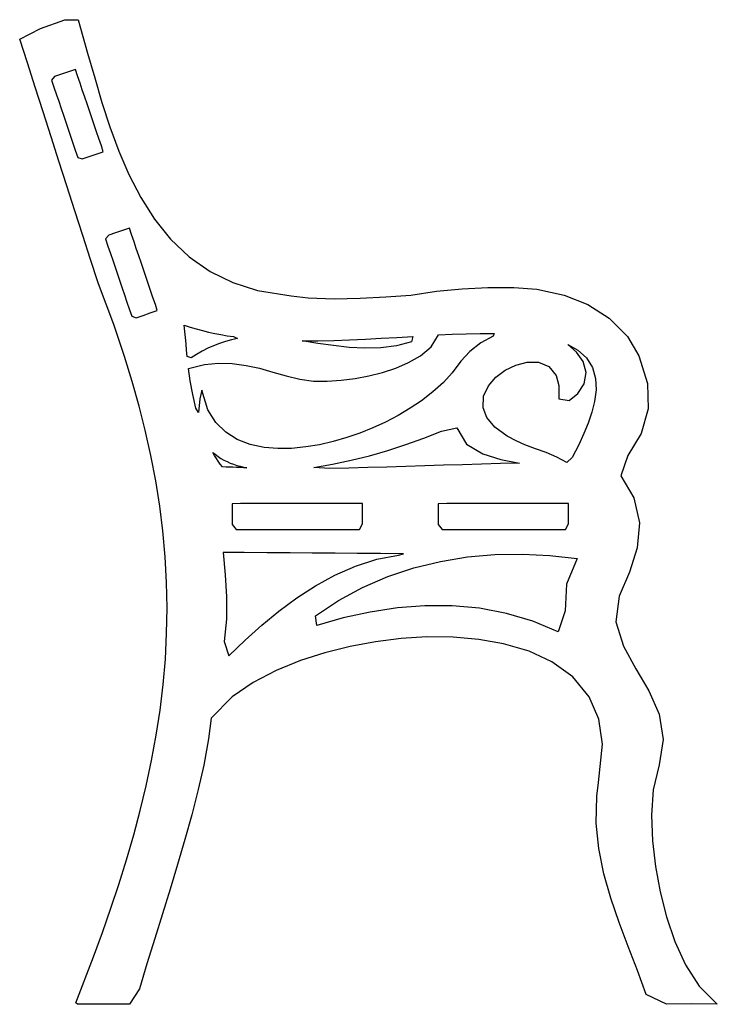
# Model space of a CAD drawing. Header units: metres. Extents: x -78 to 49, y -38 to 42.
# Tile 5 of 5: x 9 to 49, y -30 to 26. Entities that reach past the tile are written whole.
import ezdxf

# ---------------------------------------------------------------- set-up
doc = ezdxf.new("R2010")
doc.units = ezdxf.units.M

msp = doc.modelspace()

# ---------------------------------------------------------------- linework, layer by layer
at = {"layer": 'LAYER_1'}
for points in [[(49.38536, -30.27424, 0), (47.900555, -30.245584, 0), (46.454318, -30.276767, 0), (45.298142, -29.715462, 0), (44.789896, -28.332009, 0), (44.260081, -26.956564, 0), (43.738087, -25.57612, 0), (43.25745, -24.180781, 0), (42.854104, -22.762518, 0), (42.564518, -21.318612, 0), (42.421027, -19.855018, 0), (42.451937, -18.295547, 0), (42.54021, -17.52244, 0), (42.788041, -15.316121, 0), (42.570956, -13.870399, 0), (42.006224, -12.583472, 0), (41.063707, -11.449357, 0), (39.86134, -10.579035, 0), (38.553287, -9.972164, 0), (37.083768, -9.537288, 0), (35.655605, -9.285845, 0), (34.178473, -9.160481, 0), (32.665487, -9.14918, 0), (31.194543, -9.238252, 0), (29.723221, -9.419638, 0), (28.256135, -9.691577, 0), (26.796665, -10.057058, 0), (25.405991, -10.504359, 0), (24.007388, -11.072984, 0), (22.677393, -11.763173, 0), (21.467623, -12.590203, 0), (20.2635, -13.821083, 0), (20.108304, -14.99998, 0), (19.838155, -16.517065, 0), (19.518686, -17.915818, 0), (19.140769, -19.379055, 0), (18.745471, -20.797284, 0), (18.325102, -22.231584, 0), (17.893982, -23.653005, 0), (17.45253, -25.077119, 0), (17.011542, -26.486371, 0), (16.559969, -27.942357, 0), (16.140689, -29.379689, 0), (15.558288, -30.274721, 0), (14.060225, -30.274658, 0), (12.561957, -30.274595, 0), (12.4842, -30.184194, 0), (13.494544, -27.553709, 0), (14.008565, -26.144807, 0), (14.493998, -24.754346, 0), (14.949793, -23.380317, 0), (15.392194, -21.96348, 0), (15.806799, -20.535907, 0), (16.18442, -19.119809, 0), (16.526024, -17.70305, 0), (16.836511, -16.248233, 0), (17.102953, -14.797938, 0), (17.323944, -13.349484, 0), (17.499327, -11.888138, 0), (17.625859, -10.419909, 0), (17.701646, -8.945287, 0), (17.725264, -7.475923, 0), (17.697001, -6.014085, 0), (17.616135, -4.538285, 0), (17.481313, -3.045935, 0), (17.303072, -1.617937, 0), (17.074309, -0.170817, 0), (16.793864, 1.297758, 0), (16.471362, 2.744886, 0), (16.119429, 4.136707, 0), (15.72116, 5.551923, 0), (15.27567, 6.992222, 0), (14.653927, 8.822386, 0), (13.77572, 11.157333, 0), (13.739105, 11.271138, 0), (13.323242, 12.563683, 0), (12.876824, 13.951198, 0), (12.42284, 15.36223, 0), (11.958008, 16.806976, 0), (11.505381, 18.21379, 0), (11.051858, 19.623388, 0), (10.587929, 21.065329, 0), (10.134073, 22.475962, 0), (9.685342, 23.870667, 0), (9.244682, 25.240284, 0), (10.443393, 25.846322, 0), (11.84927, 26.340926, 0), (12.604485, 26.357215, 0), (13.155126, 24.436858, 0), (13.559083, 23.011329, 0), (13.980597, 21.593512, 0), (14.438054, 20.187739, 0), (14.951179, 18.797134, 0), (15.533002, 17.446893, 0), (16.215374, 16.126991, 0), (17.003993, 14.888006, 0), (17.931377, 13.736184, 0), (18.993628, 12.72518, 0), (20.200342, 11.877989, 0), (21.505598, 11.235162, 0), (22.918922, 10.785052, 0), (24.86237, 10.473066, 0), (25.848509, 10.350211, 0), (27.343835, 10.30677, 0), (28.82848, 10.338575, 0), (30.318038, 10.414601, 0), (31.74957, 10.520821, 0), (33.220592, 10.744798, 0), (34.69553, 10.875455, 0), (36.183816, 10.943776, 0), (37.673264, 10.961569, 0), (38.994945, 10.866667, 0), (40.579822, 10.519818, 0), (41.943474, 9.973651, 0), (43.169207, 9.189527, 0), (44.219249, 8.127757, 0), (44.86323, 7.031308, 0), (45.374483, 5.434846, 0), (45.397666, 3.973242, 0), (44.999099, 2.560852, 0), (44.240105, 1.290711, 0), (43.839405, 0.114191, 0), (44.584834, -1.149434, 0), (44.917059, -2.581089, 0), (44.770977, -4.017515, 0), (44.339639, -5.4283, 0), (43.736373, -6.804731, 0), (43.551898, -8.276658, 0), (43.988348, -9.680595, 0), (44.701768, -10.971999, 0), (45.452979, -12.244753, 0), (46.038523, -13.596015, 0), (46.262319, -15.048228, 0), (46.048654, -16.49426, 0), (45.694835, -17.937162, 0), (45.605709, -19.399551, 0), (45.664464, -20.873428, 0), (45.834547, -22.352928, 0), (46.102521, -23.81451, 0), (46.467738, -25.248061, 0), (46.946601, -26.658208, 0), (47.557903, -28.004386, 0), (48.342612, -29.240257, 0), (49.38536, -30.27424, 0)], [(12.44911, 23.49406, 0), (12.058411, 23.36102, 0), (11.655744, 23.223905, 0), (11.255909, 23.087755, 0), (11.072871, 22.882337, 0), (11.213302, 22.469919, 0), (11.35866, 22.043031, 0), (11.48771, 21.664036, 0), (11.627508, 21.253475, 0), (11.762454, 20.857165, 0), (11.89804, 20.458976, 0), (12.036248, 20.053088, 0), (12.171622, 19.655519, 0), (12.309349, 19.251042, 0), (12.44382, 18.856128, 0), (12.586193, 18.438006, 0), (12.842017, 18.345936, 0), (13.245778, 18.483381, 0), (13.647001, 18.619962, 0), (14.047191, 18.756191, 0), (13.945858, 19.098266, 0), (13.803389, 19.516683, 0), (13.66879, 19.911986, 0), (13.530371, 20.318509, 0), (13.395534, 20.714509, 0), (13.257575, 21.119681, 0), (13.121253, 21.520045, 0), (12.988374, 21.910298, 0), (12.846484, 22.327014, 0), (12.718417, 22.703133, 0), (12.57298, 23.130268, 0), (12.44911, 23.49406, 0)], [(15.55851, 14.36191, 0), (15.167811, 14.22887, 0), (14.765144, 14.091755, 0), (14.365309, 13.955605, 0), (14.182268, 13.750186, 0), (14.322691, 13.337766, 0), (14.468041, 12.910875, 0), (14.597084, 12.531878, 0), (14.736875, 12.121314, 0), (14.871813, 11.725002, 0), (15.007392, 11.32681, 0), (15.145591, 10.92092, 0), (15.280958, 10.523349, 0), (15.418678, 10.118867, 0), (15.55314, 9.723955, 0), (15.695505, 9.305832, 0), (15.951344, 9.213805, 0), (16.3551, 9.351266, 0), (16.756318, 9.487864, 0), (17.156535, 9.624121, 0), (17.055286, 9.966125, 0), (16.912812, 10.384548, 0), (16.778214, 10.779841, 0), (16.63979, 11.186368, 0), (16.504952, 11.582365, 0), (16.366991, 11.987536, 0), (16.230666, 12.387899, 0), (16.097783, 12.778153, 0), (15.955891, 13.194866, 0), (15.827822, 13.570987, 0), (15.682382, 13.998119, 0), (15.55851, 14.36191, 0)], [(18.71651, 8.79131, 0), (19.060159, 8.674905, 0), (19.407387, 8.569362, 0), (19.757677, 8.473953, 0), (20.110588, 8.387985, 0), (20.465744, 8.310809, 0), (20.822819, 8.241816, 0), (21.180508, 8.180606, 0), (21.539359, 8.126478, 0), (21.786826, 8.025083, 0), (21.431154, 7.946454, 0), (21.08003, 7.849321, 0), (20.736073, 7.734962, 0), (20.399263, 7.603937, 0), (20.065618, 7.454649, 0), (19.740689, 7.289269, 0), (19.425154, 7.107781, 0), (19.120077, 6.909527, 0), (18.88615, 6.983247, 0), (18.849393, 7.344616, 0), (18.814791, 7.706153, 0), (18.7816, 8.067889, 0), (18.749087, 8.429673, 0), (18.71651, 8.79131, 0)], [(33.33661, 8.22356, 0), (34.13683, 8.262375, 0), (34.936674, 8.292913, 0), (35.736163, 8.311837, 0), (36.53658, 8.314951, 0), (36.488983, 8.145901, 0), (35.783327, 7.771607, 0), (35.153333, 7.279979, 0), (34.627917, 6.7179, 0), (34.132739, 6.049984, 0), (33.625771, 5.490481, 0), (33.02143, 4.943793, 0), (32.368496, 4.442543, 0), (31.715673, 4.006069, 0), (31.016198, 3.593632, 0), (30.291368, 3.216115, 0), (29.565976, 2.88274, 0), (28.820096, 2.582457, 0), (28.059083, 2.318539, 0), (27.276292, 2.091462, 0), (26.493723, 1.910738, 0), (25.718673, 1.780361, 0), (24.892846, 1.700392, 0), (24.089158, 1.689993, 0), (23.318178, 1.755662, 0), (22.503898, 1.928412, 0), (21.763556, 2.213102, 0), (21.099006, 2.626861, 0), (20.530922, 3.185605, 0), (20.076933, 3.917348, 0), (19.715659, 5.052738, 0), (19.611295, 4.549801, 0), (19.530249, 3.753932, 0), (19.371406, 4.007688, 0), (19.199186, 4.789122, 0), (19.063371, 5.577798, 0), (18.965636, 6.287915, 0), (19.87371, 6.526825, 0), (20.677803, 6.598896, 0), (21.477416, 6.578964, 0), (22.267479, 6.474862, 0), (23.046694, 6.303831, 0), (23.816832, 6.092189, 0), (24.585454, 5.873177, 0), (25.363945, 5.685764, 0), (26.155568, 5.574615, 0), (26.940938, 5.563093, 0), (27.749661, 5.61373, 0), (28.548905, 5.71572, 0), (29.335941, 5.865074, 0), (30.116317, 6.064466, 0), (30.879206, 6.317805, 0), (31.610941, 6.632851, 0), (32.303069, 7.031683, 0), (32.916011, 7.549971, 0), (33.33661, 8.22356, 0)], [(25.49821, 7.87901, 0), (26.407352, 7.885175, 0), (27.316415, 7.906465, 0), (28.225287, 7.939834, 0), (29.133929, 7.982474, 0), (30.042356, 8.031715, 0), (30.950631, 8.084931, 0), (31.858858, 8.139436, 0), (31.797078, 7.828914, 0), (30.919737, 7.599039, 0), (30.01894, 7.483182, 0), (29.109991, 7.461493, 0), (28.201542, 7.511253, 0), (27.29702, 7.610578, 0), (26.396524, 7.739419, 0), (25.49821, 7.87901, 0)], [(40.78761, 7.67271, 0), (41.367753, 7.347573, 0), (41.856354, 6.906661, 0), (42.201347, 6.351772, 0), (42.377005, 5.7252, 0), (42.405722, 5.070653, 0), (42.322106, 4.399095, 0), (42.170569, 3.780974, 0), (41.956987, 3.145242, 0), (41.712951, 2.547251, 0), (41.409336, 1.898758, 0), (41.029842, 1.173799, 0), (40.724054, 0.880512, 0), (40.146861, 1.188288, 0), (39.54331, 1.456059, 0), (38.925186, 1.68197, 0), (38.305353, 1.911371, 0), (37.846621, 2.108597, 0), (37.29425, 2.397416, 0), (36.575691, 2.920898, 0), (36.121109, 3.47123, 0), (35.908312, 4.031982, 0), (35.936096, 4.697439, 0), (36.211384, 5.298605, 0), (36.644516, 5.798677, 0), (37.187265, 6.202882, 0), (37.786904, 6.492162, 0), (38.442555, 6.657756, 0), (39.099005, 6.649543, 0), (39.700381, 6.39966, 0), (40.10925, 5.888281, 0), (40.263787, 5.31358, 0), (40.258125, 4.558781, 0), (40.856304, 4.450931, 0), (41.362692, 4.86571, 0), (41.73038, 5.415867, 0), (41.838038, 6.060532, 0), (41.66089, 6.691489, 0), (41.282927, 7.234126, 0), (40.78761, 7.67271, 0)], [(38.00001, 0.84951, 0), (36.91018, 0.824547, 0), (35.819401, 0.794706, 0), (34.728281, 0.761433, 0), (33.63815, 0.726181, 0), (32.547541, 0.690291, 0), (31.456942, 0.655153, 0), (30.36633, 0.622139, 0), (29.275462, 0.592621, 0), (28.184975, 0.568006, 0), (27.093748, 0.549686, 0), (26.166795, 0.608376, 0), (27.242256, 0.787377, 0), (28.314148, 1.013987, 0), (29.376512, 1.28033, 0), (30.421613, 1.579857, 0), (31.463658, 1.914956, 0), (32.498014, 2.286408, 0), (33.507198, 2.696656, 0), (34.398813, 2.878335, 0), (34.947166, 1.940733, 0), (35.890435, 1.392691, 0), (36.926237, 1.055148, 0), (38.00001, 0.84951, 0)], [(22.31386, 0.58086, 0), (22.114838, 0.58725, 0), (21.915834, 0.594151, 0), (21.716848, 0.601566, 0), (21.517884, 0.609494, 0), (21.318941, 0.617936, 0), (21.120022, 0.626894, 0), (20.904811, 0.639922, 0), (20.788926, 0.795131, 0), (20.674196, 0.957898, 0), (20.563987, 1.123686, 0), (20.458229, 1.292416, 0), (20.356944, 1.463829, 0), (20.501712, 1.357572, 0), (20.659996, 1.236437, 0), (20.825483, 1.126611, 0), (20.997824, 1.027156, 0), (21.176287, 0.9375, 0), (21.358268, 0.857871, 0), (21.544048, 0.7871, 0), (21.733787, 0.724337, 0), (21.924738, 0.669683, 0), (22.117879, 0.622092, 0), (22.31386, 0.58086, 0)], [(28.96836, -1.47089, 0), (28.435006, -1.470904, 0), (27.8274, -1.47092, 0), (27.262628, -1.470935, 0), (26.665749, -1.470951, 0), (26.079889, -1.470967, 0), (25.49835, -1.470983, 0), (24.908514, -1.470998, 0), (24.31778, -1.471014, 0), (23.747605, -1.471029, 0), (23.137718, -1.471045, 0), (22.575766, -1.47106, 0), (21.951957, -1.471077, 0), (21.468406, -1.494768, 0), (21.468307, -2.087112, 0), (21.468209, -2.674346, 0), (21.699009, -2.970749, 0), (22.318539, -2.970774, 0), (22.878864, -2.970796, 0), (23.486855, -2.970821, 0), (24.057604, -2.970844, 0), (24.656435, -2.970868, 0), (25.238796, -2.970891, 0), (25.819754, -2.970914, 0), (26.412159, -2.970938, 0), (27.000942, -2.970961, 0), (27.574131, -2.970984, 0), (28.179173, -2.971008, 0), (28.788803, -2.971033, 0), (28.968282, -2.637015, 0), (28.968321, -2.048585, 0), (28.96836, -1.47089, 0)], [(40.83076, -1.47094, 0), (40.29739, -1.470951, 0), (39.689778, -1.470963, 0), (39.124981, -1.470974, 0), (38.528092, -1.470986, 0), (37.942207, -1.470998, 0), (37.360655, -1.471009, 0), (36.770804, -1.471021, 0), (36.18005, -1.471033, 0), (35.60985, -1.471044, 0), (34.999961, -1.471057, 0), (34.437961, -1.471068, 0), (33.814152, -1.47108, 0), (33.330309, -1.494538, 0), (33.330289, -2.086843, 0), (33.33027, -2.674067, 0), (33.560821, -2.97084, 0), (34.180359, -2.97084, 0), (34.740638, -2.97084, 0), (35.348679, -2.97084, 0), (35.919424, -2.97084, 0), (36.51826, -2.97084, 0), (37.100651, -2.97084, 0), (37.681629, -2.97084, 0), (38.274034, -2.97084, 0), (38.862854, -2.97084, 0), (39.436008, -2.97084, 0), (40.041134, -2.97084, 0), (40.650767, -2.97084, 0), (40.830566, -2.637104, 0), (40.830664, -2.04865, 0), (40.83076, -1.47094, 0)], [(20.96131, -4.28829, 0), (21.066272, -5.567961, 0), (21.138307, -6.847317, 0), (21.135498, -8.129245, 0), (21.017978, -9.406521, 0), (21.284843, -10.231355, 0), (22.219506, -9.325268, 0), (23.169515, -8.47279, 0), (24.157385, -7.662264, 0), (25.197632, -6.895698, 0), (26.270747, -6.202219, 0), (27.385449, -5.59109, 0), (28.564183, -5.071579, 0), (29.786932, -4.67717, 0), (31.044469, -4.433168, 0), (31.320738, -4.358169, 0), (30.000585, -4.349264, 0), (28.670407, -4.340291, 0), (27.390995, -4.331661, 0), (26.082448, -4.322834, 0), (24.806187, -4.314225, 0), (23.479363, -4.305275, 0), (22.160703, -4.29638, 0), (20.96131, -4.28829, 0)], [(41.32681, -4.64184, 0), (40.712102, -6.110113, 0), (40.635415, -7.642939, 0), (40.233297, -8.852935, 0), (38.768787, -8.244974, 0), (37.255075, -7.794172, 0), (35.704422, -7.499429, 0), (34.129079, -7.355239, 0), (32.549368, -7.352245, 0), (30.976161, -7.476907, 0), (29.412481, -7.715727, 0), (27.862125, -8.055952, 0), (26.34495, -8.480482, 0), (26.258837, -7.928576, 0), (27.581011, -7.055278, 0), (28.96979, -6.30244, 0), (30.418468, -5.673923, 0), (31.918533, -5.171811, 0), (33.451237, -4.797768, 0), (35.011025, -4.546586, 0), (36.592984, -4.412637, 0), (38.16644, -4.389629, 0), (39.744051, -4.468178, 0), (41.32681, -4.64184, 0)]]:
    msp.add_polyline3d(points, dxfattribs=at)

doc.saveas('drawing.dxf')
